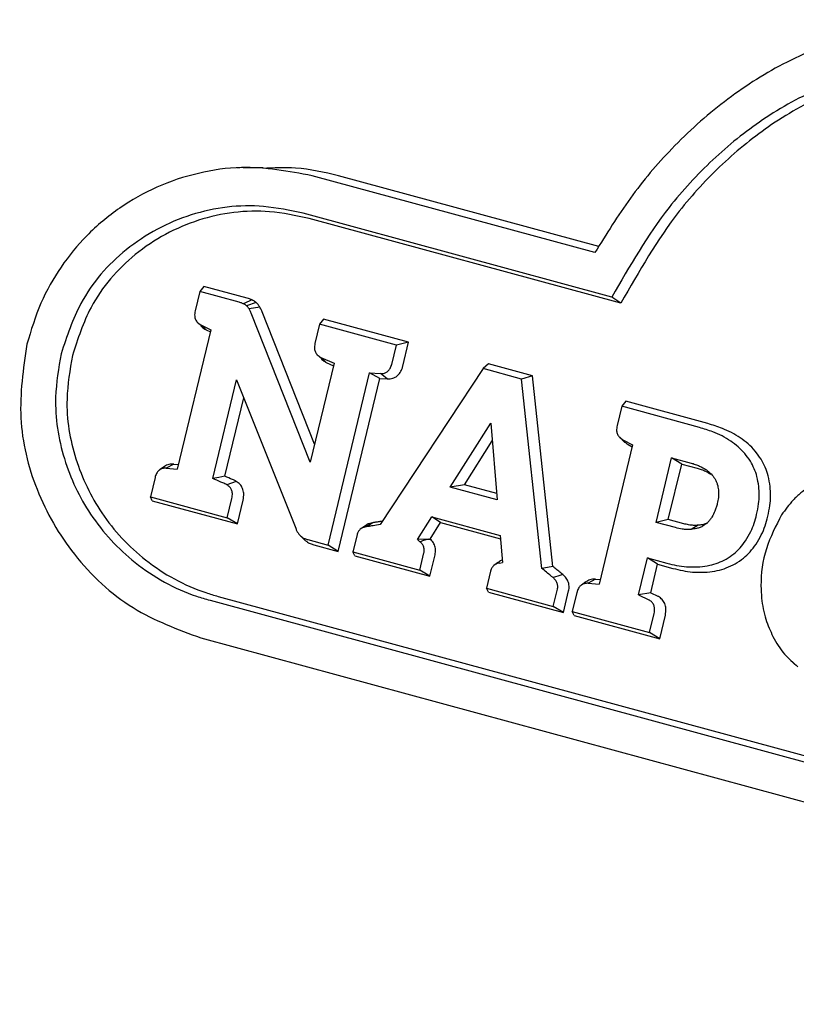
# Model space of a CAD drawing. Header units: inches. Extents: x 36 to 211, y 21 to 146.
# Tile 48 of 53: x 178.903 to 179.79, y 123.276 to 124.4. Entities that reach past the tile are written whole.
import ezdxf

# ---------------------------------------------------------------- set-up
doc = ezdxf.new("R2010")
doc.units = ezdxf.units.IN
doc.header["$LTSCALE"] = 16
doc.header["$MEASUREMENT"] = 0

msp = doc.modelspace()

# ---------------------------------------------------------------- linework, layer by layer
at = {"color": 7, "linetype": 'Continuous', "lineweight": 25}
for p, q in [((179.1544, 124.2309), (179.151, 124.2309)), ((179.1806, 124.2309), (179.1584, 124.2309)), ((179.56, 124.134), (179.237, 124.2218)), ((179.5646, 124.141), (179.2673, 124.2218)), ((179.5792, 124.0832), (179.2267, 124.179)), ((179.5897, 124.0763), (179.2335, 124.1731)), ((179.1086, 124.0895), (179.1033, 124.0674)), ((179.1132, 124.0953), (179.1086, 124.0895)), ((179.1537, 124.0773), (179.1086, 124.0895)), ((179.163, 124.0818), (179.1132, 124.0953)), ((179.1732, 124.0769), (179.1621, 124.0734)), ((179.5897, 124.0763), (179.5792, 124.0832)), ((179.1772, 124.0718), (179.165, 124.0697)), ((179.2349, 123.8946), (179.1673, 124.065)), ((179.2399, 123.9153), (179.1798, 124.0665)), ((179.1051, 124.0555), (179.1056, 124.0551)), ((179.1071, 124.0536), (179.1093, 124.0515)), ((179.11, 124.0515), (179.1213, 124.046)), ((179.1161, 124.0459), (179.11, 124.0515)), ((179.2455, 124.0523), (179.2402, 124.0302)), ((179.2501, 124.0581), (179.2455, 124.0523)), ((179.3332, 124.0285), (179.2455, 124.0523)), ((179.3472, 124.0317), (179.2501, 124.0581)), ((179.1213, 124.046), (179.083, 123.8868)), ((179.1161, 124.0459), (179.1208, 124.0436)), ((179.3279, 124.0064), (179.3332, 124.0285)), ((179.3472, 124.0317), (179.3332, 124.0285)), ((179.3407, 124.0045), (179.3472, 124.0317)), ((179.242, 124.0183), (179.2425, 124.0178)), ((179.2621, 124.0076), (179.2349, 123.8946)), ((179.2438, 124.0166), (179.2463, 124.0142)), ((179.2471, 124.0142), (179.2621, 124.0076)), ((179.2532, 124.0086), (179.2471, 124.0142)), ((179.2532, 124.0086), (179.2615, 124.0049)), ((179.4386, 124.0069), (179.4325, 124.0015)), ((179.4889, 123.9932), (179.4386, 124.0069)), ((179.2553, 123.8), (179.3026, 123.9968)), ((179.3026, 123.9968), (179.315, 123.9958)), ((179.3144, 123.9904), (179.3026, 123.9968)), ((179.4325, 124.0015), (179.3147, 123.8236)), ((179.3227, 123.9897), (179.315, 123.9958)), ((179.4763, 123.9896), (179.4325, 124.0015)), ((179.1235, 123.8761), (179.1506, 123.9889)), ((179.1506, 123.9889), (179.2183, 123.8192)), ((179.2669, 123.7929), (179.3144, 123.9904)), ((179.3144, 123.9904), (179.3227, 123.9897)), ((179.4889, 123.9932), (179.4763, 123.9896)), ((179.4993, 123.7735), (179.4763, 123.9896)), ((179.512, 123.7758), (179.4889, 123.9932)), ((179.1374, 123.8787), (179.1589, 123.9681)), ((179.5952, 123.9643), (179.5906, 123.9585)), ((179.6889, 123.9388), (179.5952, 123.9643)), ((179.5906, 123.9585), (179.5853, 123.9365)), ((179.6795, 123.9343), (179.5906, 123.9585)), ((179.3948, 123.8663), (179.441, 123.9393)), ((179.441, 123.9393), (179.4484, 123.8518)), ((179.4109, 123.869), (179.4427, 123.9192)), ((179.5883, 123.9231), (179.593, 123.9184)), ((179.592, 123.9204), (179.6031, 123.9146)), ((179.6031, 123.9146), (179.5649, 123.7555)), ((179.598, 123.9149), (179.6026, 123.9124)), ((179.6298, 123.826), (179.6475, 123.8998)), ((179.6475, 123.8998), (179.6698, 123.8937)), ((179.6591, 123.8926), (179.6475, 123.8998)), ((179.068, 123.8895), (179.0627, 123.8858)), ((179.079, 123.8926), (179.0705, 123.8879)), ((179.0705, 123.8879), (179.083, 123.8868)), ((179.079, 123.8926), (179.0843, 123.8921)), ((179.6438, 123.8293), (179.6591, 123.8926)), ((179.6591, 123.8926), (179.6766, 123.8879)), ((179.0576, 123.8772), (179.0523, 123.8552)), ((179.1502, 123.8728), (179.1395, 123.8689)), ((179.4109, 123.869), (179.3948, 123.8663)), ((179.4484, 123.8518), (179.3948, 123.8663)), ((179.4478, 123.859), (179.4109, 123.869)), ((179.0523, 123.8552), (179.1401, 123.8313)), ((179.0544, 123.8506), (179.0523, 123.8552)), ((179.0544, 123.8506), (179.1517, 123.8242)), ((179.1401, 123.8313), (179.1454, 123.8533)), ((179.1517, 123.8242), (179.1583, 123.8513)), ((179.1517, 123.8242), (179.1401, 123.8313)), ((179.3572, 123.8065), (179.3736, 123.8324)), ((179.3736, 123.8324), (179.4517, 123.8112)), ((179.3837, 123.8257), (179.3736, 123.8324)), ((179.6438, 123.8293), (179.6298, 123.826)), ((179.652, 123.82), (179.6298, 123.826)), ((179.6614, 123.8245), (179.6438, 123.8293)), ((179.2931, 123.8189), (179.292, 123.8181)), ((179.2971, 123.8216), (179.2937, 123.8193)), ((179.3062, 123.8256), (179.2986, 123.821)), ((179.3719, 123.8069), (179.3837, 123.8257)), ((179.3837, 123.8257), (179.452, 123.8071)), ((179.6779, 123.8227), (179.6701, 123.818)), ((179.2234, 123.8109), (179.2282, 123.8062)), ((179.2322, 123.8063), (179.2553, 123.8)), ((179.2883, 123.8119), (179.2836, 123.7923)), ((179.3696, 123.8069), (179.3572, 123.8065)), ((179.3572, 123.8065), (179.3602, 123.8039)), ((179.3696, 123.8069), (179.3719, 123.8069)), ((179.4517, 123.8112), (179.4544, 123.78)), ((179.239, 123.8004), (179.2669, 123.7929)), ((179.2669, 123.7929), (179.2553, 123.8)), ((179.2836, 123.7923), (179.36, 123.7716)), ((179.2857, 123.7877), (179.2836, 123.7923)), ((179.2857, 123.7877), (179.3716, 123.7644)), ((179.36, 123.7716), (179.3647, 123.7911)), ((179.3716, 123.7644), (179.3775, 123.7891)), ((179.6099, 123.7433), (179.62, 123.7855)), ((179.62, 123.7855), (179.6423, 123.7794)), ((179.6316, 123.7783), (179.62, 123.7855)), ((179.3716, 123.7644), (179.36, 123.7716)), ((179.4409, 123.7704), (179.4362, 123.7509)), ((179.4498, 123.7804), (179.4447, 123.7768)), ((179.4511, 123.7796), (179.4544, 123.78)), ((179.6237, 123.7456), (179.6316, 123.7783)), ((179.6316, 123.7783), (179.6491, 123.7735)), ((179.5606, 123.7611), (179.5521, 123.7565)), ((179.5606, 123.7611), (179.5661, 123.7607)), ((179.4362, 123.7509), (179.5125, 123.7301)), ((179.4383, 123.7463), (179.4362, 123.7509)), ((179.5125, 123.7301), (179.5172, 123.7497)), ((179.5241, 123.723), (179.53, 123.7477)), ((179.5498, 123.7581), (179.5445, 123.7544)), ((179.5521, 123.7565), (179.5649, 123.7555)), ((179.1204, 123.737), (180.6595, 123.3187)), ((179.1297, 123.7415), (180.6688, 123.3232)), ((179.4383, 123.7463), (179.5241, 123.723)), ((179.5395, 123.7459), (179.5342, 123.7242)), ((179.6237, 123.7456), (179.6099, 123.7433)), ((179.6099, 123.7433), (179.6217, 123.7374)), ((179.6237, 123.7456), (179.6319, 123.7416)), ((179.5241, 123.723), (179.5125, 123.7301)), ((179.5342, 123.7242), (179.6224, 123.7003)), ((179.5363, 123.7196), (179.5342, 123.7242)), ((179.5363, 123.7196), (179.634, 123.6931)), ((179.6224, 123.7003), (179.6277, 123.722)), ((179.634, 123.6931), (179.6405, 123.72)), ((179.1101, 123.6941), (180.6492, 123.2758)), ((179.634, 123.6931), (179.6224, 123.7003)), ((179.7836, 123.6683), (179.7884, 123.6636))]:
    msp.add_line(p, q, dxfattribs=at)
at = {"color": 7, "linetype": 'Continuous', "lineweight": 25, "flags": 128}
for points in [[(179.1374, 123.8787), (179.1304, 123.8774), (179.1235, 123.8761)], [(179.512, 123.7758), (179.5057, 123.7746), (179.4993, 123.7735)], [(179.5234, 123.7664), (179.5178, 123.7646), (179.5122, 123.7629)]]:
    msp.add_lwpolyline(points, dxfattribs=at)
at = {"color": 7, "linetype": 'Continuous', "lineweight": 25}
for points, knots in [([(180.0956, 124.3826), (180.0688, 124.3885), (180.0154, 124.4002), (179.9328, 124.3994), (179.8514, 124.3833), (179.7753, 124.3522), (179.7067, 124.3081), (179.6486, 124.2558), (179.5991, 124.1974), (179.5731, 124.1552), (179.56, 124.134)], [0, 0, 0, 0, 0.131949, 0.263817, 0.39618, 0.528539, 0.652483, 0.776482, 0.888218, 1, 1, 1, 1]), ([(180.0853, 124.3397), (180.0705, 124.3433), (180.0313, 124.3527), (179.966, 124.3569), (179.8909, 124.3485), (179.8183, 124.3248), (179.7519, 124.2885), (179.6937, 124.2413), (179.6326, 124.1757), (179.5996, 124.1186), (179.5792, 124.0832)], [0, 0, 0, 0, 0.0760656, 0.2011613, 0.3261825, 0.4515503, 0.5769436, 0.6936735, 0.8104712, 1, 1, 1, 1]), ([(180.0921, 124.3338), (180.0773, 124.3374), (180.0385, 124.3467), (179.9737, 124.3509), (179.8995, 124.3425), (179.8278, 124.319), (179.7622, 124.283), (179.7047, 124.2364), (179.6434, 124.1705), (179.6104, 124.1126), (179.5897, 124.0763)], [0, 0, 0, 0, 0.076408, 0.200548, 0.324614, 0.449025, 0.573462, 0.689354, 0.805313, 1, 1, 1, 1]), ([(179.237, 124.2218), (179.2102, 124.2268), (179.167, 124.2347), (179.1068, 124.2259), (179.0598, 124.2104), (179.0166, 124.1861), (178.9795, 124.1552), (178.9493, 124.1182), (178.9253, 124.0765), (178.916, 124.0452), (178.9113, 124.0293)], [0, 0, 0, 0, 0.199388, 0.320699, 0.441973, 0.557817, 0.673596, 0.780736, 0.887832, 1, 1, 1, 1]), ([(179.2673, 124.2218), (179.251, 124.2256), (179.2224, 124.2321), (179.1931, 124.2307), (179.1806, 124.2301)], [0, 0, 0, 0, 0.569377, 1, 1, 1, 1]), ([(179.2267, 124.179), (179.2117, 124.1821), (179.1696, 124.191), (179.0978, 124.182), (179.0239, 124.143), (178.972, 124.0843), (178.9569, 124.0384), (178.9504, 124.0186)], [0, 0, 0, 0, 0.1332726, 0.37501, 0.614017, 0.8345534, 1, 1, 1, 1]), ([(179.2335, 124.1731), (179.2186, 124.1762), (179.177, 124.1849), (179.1063, 124.1758), (179.0342, 124.1374), (178.9839, 124.08), (178.9694, 124.0355), (178.9632, 124.0167)], [0, 0, 0, 0, 0.136335, 0.378506, 0.617965, 0.838373, 1, 1, 1, 1]), ([(179.1583, 124.0756), (179.1579, 124.0758), (179.1569, 124.0762), (179.1554, 124.0768), (179.1543, 124.0771), (179.1537, 124.0773)], [0, 0, 0, 0, 0.303129, 0.606243, 1, 1, 1, 1]), ([(179.1682, 124.08), (179.1672, 124.0795), (179.165, 124.0786), (179.1617, 124.0771), (179.1594, 124.0761), (179.1583, 124.0756)], [0, 0, 0, 0, 0.313734, 0.656867, 1, 1, 1, 1]), ([(179.1621, 124.0734), (179.1616, 124.0737), (179.1609, 124.0743), (179.1596, 124.0751), (179.1587, 124.0755), (179.1583, 124.0756)], [0, 0, 0, 0, 0.358527, 0.677533, 1, 1, 1, 1]), ([(179.165, 124.0697), (179.1647, 124.0702), (179.1641, 124.0711), (179.1631, 124.0723), (179.1624, 124.073), (179.1621, 124.0734)], [0, 0, 0, 0, 0.3699602, 0.6835378, 1, 1, 1, 1]), ([(179.1682, 124.08), (179.1677, 124.0802), (179.1668, 124.0806), (179.1651, 124.0812), (179.1638, 124.0815), (179.163, 124.0818)], [0, 0, 0, 0, 0.271447, 0.542886, 1, 1, 1, 1]), ([(179.1732, 124.0769), (179.1728, 124.0772), (179.172, 124.0779), (179.1704, 124.079), (179.169, 124.0796), (179.1682, 124.08)], [0, 0, 0, 0, 0.2650185, 0.5301268, 1, 1, 1, 1]), ([(179.1772, 124.0718), (179.1769, 124.0723), (179.1763, 124.0733), (179.175, 124.0751), (179.1739, 124.0762), (179.1732, 124.0769)], [0, 0, 0, 0, 0.269168, 0.538404, 1, 1, 1, 1]), ([(179.1033, 124.0674), (179.103, 124.0654), (179.1025, 124.0621), (179.1037, 124.0575), (179.1061, 124.0538), (179.1086, 124.0523), (179.11, 124.0515)], [0, 0, 0, 0, 0.3132927, 0.5189766, 0.7248832, 1, 1, 1, 1]), ([(179.1673, 124.065), (179.167, 124.0655), (179.1665, 124.0666), (179.1658, 124.0682), (179.1652, 124.0692), (179.165, 124.0697)], [0, 0, 0, 0, 0.346877, 0.67335, 1, 1, 1, 1]), ([(179.1798, 124.0665), (179.1796, 124.0671), (179.1791, 124.0682), (179.1782, 124.07), (179.1776, 124.0712), (179.1772, 124.0718)], [0, 0, 0, 0, 0.307808, 0.615569, 1, 1, 1, 1]), ([(179.1095, 124.0516), (179.1098, 124.0511), (179.111, 124.049), (179.1135, 124.0473), (179.1156, 124.0462), (179.1161, 124.0459)], [0, 0, 0, 0, 0.185341, 0.804606, 1, 1, 1, 1]), ([(178.9113, 124.0293), (178.9071, 124.0012), (178.8989, 123.9451), (178.9198, 123.8605), (178.9637, 123.7848), (179.029, 123.724), (179.0835, 123.7039), (179.1101, 123.6941)], [0, 0, 0, 0, 0.189476, 0.378913, 0.5773, 0.793354, 1, 1, 1, 1]), ([(179.2402, 124.0302), (179.2399, 124.0282), (179.2393, 124.0249), (179.2406, 124.0203), (179.243, 124.0166), (179.2456, 124.0151), (179.2471, 124.0142)], [0, 0, 0, 0, 0.308579, 0.510431, 0.712453, 1, 1, 1, 1]), ([(178.9504, 124.0186), (178.9475, 124.0021), (178.9406, 123.9621), (178.951, 123.8972), (178.9824, 123.8312), (179.0343, 123.7754), (179.0847, 123.7475), (179.1152, 123.7385), (179.1204, 123.737)], [0, 0, 0, 0, 0.133587, 0.32264, 0.513541, 0.723408, 0.952564, 1, 1, 1, 1]), ([(178.9632, 124.0167), (178.9604, 124.0001), (178.9536, 123.9606), (178.9643, 123.8969), (178.9953, 123.8327), (179.0463, 123.7784), (179.0955, 123.7515), (179.125, 123.7429), (179.1297, 123.7415)], [0, 0, 0, 0, 0.136693, 0.32555, 0.516182, 0.726375, 0.956188, 1, 1, 1, 1]), ([(179.2464, 124.0143), (179.2467, 124.0139), (179.2479, 124.0118), (179.2504, 124.01), (179.2526, 124.0089), (179.2532, 124.0086)], [0, 0, 0, 0, 0.164393, 0.771097, 1, 1, 1, 1]), ([(179.315, 123.9958), (179.3165, 123.9958), (179.3193, 123.9959), (179.323, 123.9978), (179.3258, 124.0009), (179.3272, 124.004), (179.3277, 124.006), (179.3279, 124.0064)], [0, 0, 0, 0, 0.2618276, 0.4672732, 0.6729724, 0.9353154, 1, 1, 1, 1]), ([(179.3227, 123.9897), (179.3249, 123.9898), (179.3289, 123.99), (179.3342, 123.9929), (179.3379, 123.9971), (179.3398, 124.0012), (179.3405, 124.0038), (179.3407, 124.0045)], [0, 0, 0, 0, 0.272029, 0.486975, 0.702058, 0.920436, 1, 1, 1, 1]), ([(179.7259, 123.9226), (179.7226, 123.9247), (179.7161, 123.9288), (179.7037, 123.9343), (179.6945, 123.9371), (179.6889, 123.9388)], [0, 0, 0, 0, 0.283097, 0.566033, 1, 1, 1, 1]), ([(179.5853, 123.9365), (179.585, 123.9344), (179.5844, 123.9311), (179.5856, 123.9265), (179.5881, 123.9229), (179.5906, 123.9213), (179.592, 123.9204)], [0, 0, 0, 0, 0.310725, 0.51485, 0.7192, 1, 1, 1, 1]), ([(179.7152, 123.9187), (179.7119, 123.9208), (179.7053, 123.9249), (179.6934, 123.9301), (179.6846, 123.9328), (179.6795, 123.9343)], [0, 0, 0, 0, 0.294335, 0.588464, 1, 1, 1, 1]), ([(179.5931, 123.9185), (179.5942, 123.9175), (179.5957, 123.9161), (179.5975, 123.9152), (179.598, 123.9149)], [0, 0, 0, 0, 0.7232, 1, 1, 1, 1]), ([(179.7376, 123.8958), (179.7355, 123.8988), (179.7314, 123.9048), (179.7238, 123.9124), (179.718, 123.9166), (179.7152, 123.9187)], [0, 0, 0, 0, 0.331434, 0.662912, 1, 1, 1, 1]), ([(179.7498, 123.8981), (179.7476, 123.9013), (179.7432, 123.9077), (179.735, 123.9159), (179.7289, 123.9204), (179.7259, 123.9226)], [0, 0, 0, 0, 0.333324, 0.663839, 1, 1, 1, 1]), ([(179.6698, 123.8937), (179.6714, 123.8933), (179.6747, 123.8923), (179.6804, 123.89), (179.6843, 123.8878), (179.6867, 123.8864)], [0, 0, 0, 0, 0.278183, 0.556411, 1, 1, 1, 1]), ([(179.7471, 123.8671), (179.7466, 123.8708), (179.7455, 123.8778), (179.7421, 123.8874), (179.7391, 123.893), (179.7376, 123.8958)], [0, 0, 0, 0, 0.3703447, 0.6819732, 1, 1, 1, 1]), ([(179.7601, 123.8671), (179.7595, 123.8712), (179.7583, 123.8786), (179.7547, 123.8891), (179.7514, 123.8951), (179.7498, 123.8981)], [0, 0, 0, 0, 0.370615, 0.682115, 1, 1, 1, 1]), ([(179.0705, 123.8879), (179.0689, 123.8879), (179.0662, 123.8878), (179.0625, 123.8859), (179.0596, 123.8828), (179.0582, 123.8796), (179.0577, 123.8776), (179.0576, 123.8772)], [0, 0, 0, 0, 0.261821, 0.467684, 0.673806, 0.935416, 1, 1, 1, 1]), ([(179.079, 123.8926), (179.0772, 123.8925), (179.0736, 123.8924), (179.0697, 123.891), (179.0683, 123.8896), (179.0681, 123.8894)], [0, 0, 0, 0, 0.478157, 0.946457, 1, 1, 1, 1]), ([(179.6766, 123.8879), (179.6782, 123.8874), (179.6815, 123.8864), (179.6868, 123.8843), (179.6902, 123.8823), (179.6922, 123.8811)], [0, 0, 0, 0, 0.30258, 0.605224, 1, 1, 1, 1]), ([(179.6867, 123.8864), (179.6878, 123.8856), (179.6899, 123.884), (179.6935, 123.8808), (179.6956, 123.8778), (179.6969, 123.876)], [0, 0, 0, 0, 0.277299, 0.554716, 1, 1, 1, 1]), ([(179.1395, 123.8689), (179.1388, 123.8693), (179.1366, 123.8705), (179.1312, 123.8727), (179.1266, 123.8747), (179.1235, 123.8761)], [0, 0, 0, 0, 0.1431889, 0.4217293, 1, 1, 1, 1]), ([(179.1502, 123.8728), (179.15, 123.873), (179.1493, 123.8734), (179.1479, 123.8741), (179.1439, 123.8759), (179.1403, 123.8774), (179.1374, 123.8787)], [0, 0, 0, 0, 0.057528, 0.172552, 0.32113, 1, 1, 1, 1]), ([(179.1583, 123.8513), (179.1587, 123.854), (179.1594, 123.8585), (179.1578, 123.8649), (179.1548, 123.8697), (179.1519, 123.8719), (179.1503, 123.8728), (179.1502, 123.8728)], [0, 0, 0, 0, 0.309379, 0.53933, 0.769875, 0.989964, 1, 1, 1, 1]), ([(179.6969, 123.876), (179.6975, 123.875), (179.6986, 123.8729), (179.7002, 123.8686), (179.7008, 123.8652), (179.7011, 123.863)], [0, 0, 0, 0, 0.264943, 0.529919, 1, 1, 1, 1]), ([(179.1454, 123.8533), (179.1458, 123.8553), (179.1463, 123.8585), (179.1453, 123.8631), (179.1432, 123.8664), (179.141, 123.8681), (179.1398, 123.8688), (179.1395, 123.8689)], [0, 0, 0, 0, 0.3144, 0.531736, 0.749959, 0.952941, 1, 1, 1, 1]), ([(179.7011, 123.863), (179.7012, 123.8616), (179.7014, 123.8587), (179.701, 123.8535), (179.7002, 123.8498), (179.6998, 123.8475)], [0, 0, 0, 0, 0.275769, 0.551361, 1, 1, 1, 1]), ([(179.7447, 123.835), (179.7456, 123.839), (179.7471, 123.8463), (179.7478, 123.8571), (179.7474, 123.8637), (179.7471, 123.8671)], [0, 0, 0, 0, 0.385151, 0.690363, 1, 1, 1, 1]), ([(179.7575, 123.833), (179.7584, 123.8371), (179.76, 123.8447), (179.7608, 123.8561), (179.7603, 123.8634), (179.7601, 123.8671)], [0, 0, 0, 0, 0.362485, 0.678804, 1, 1, 1, 1]), ([(179.8044, 123.8667), (179.8013, 123.8644), (179.7949, 123.8598), (179.784, 123.8494), (179.7774, 123.8404), (179.7732, 123.8347)], [0, 0, 0, 0, 0.266261, 0.532534, 1, 1, 1, 1]), ([(179.6998, 123.8475), (179.6994, 123.846), (179.6986, 123.8431), (179.6968, 123.8378), (179.6948, 123.8343), (179.6936, 123.8321)], [0, 0, 0, 0, 0.270256, 0.540569, 1, 1, 1, 1]), ([(179.3172, 123.8274), (179.3163, 123.8272), (179.314, 123.8268), (179.3114, 123.8264), (179.3093, 123.8261), (179.3079, 123.8259), (179.3069, 123.8257), (179.3062, 123.8256)], [0, 0, 0, 0, 0.252505, 0.62619, 0.719627, 0.813065, 1, 1, 1, 1]), ([(179.6936, 123.8321), (179.6929, 123.831), (179.6915, 123.8288), (179.6883, 123.8252), (179.6856, 123.8233), (179.6838, 123.8221)], [0, 0, 0, 0, 0.274132, 0.548467, 1, 1, 1, 1]), ([(179.7319, 123.8049), (179.734, 123.8084), (179.7379, 123.8148), (179.742, 123.825), (179.7438, 123.8316), (179.7447, 123.835)], [0, 0, 0, 0, 0.375708, 0.685846, 1, 1, 1, 1]), ([(179.744, 123.8011), (179.7461, 123.8046), (179.7501, 123.8112), (179.7546, 123.822), (179.7565, 123.8293), (179.7575, 123.833)], [0, 0, 0, 0, 0.353889, 0.67469, 1, 1, 1, 1]), ([(179.7732, 123.8347), (179.7667, 123.8221), (179.7536, 123.7969), (179.7488, 123.763), (179.75, 123.7442), (179.7503, 123.7396)], [0, 0, 0, 0, 0.431003, 0.860613, 1, 1, 1, 1]), ([(179.2183, 123.8192), (179.2187, 123.8181), (179.2196, 123.816), (179.2214, 123.8131), (179.2229, 123.8115), (179.2237, 123.8106)], [0, 0, 0, 0, 0.335316, 0.663334, 1, 1, 1, 1]), ([(179.2986, 123.821), (179.2968, 123.8206), (179.2939, 123.8199), (179.2906, 123.8169), (179.289, 123.8142), (179.2885, 123.8124), (179.2883, 123.8119)], [0, 0, 0, 0, 0.385544, 0.636608, 0.887939, 1, 1, 1, 1]), ([(179.3062, 123.8256), (179.3039, 123.8252), (179.3005, 123.8245), (179.298, 123.8221), (179.2972, 123.8215)], [0, 0, 0, 0, 0.704846, 1, 1, 1, 1]), ([(179.3147, 123.8236), (179.312, 123.8232), (179.308, 123.8224), (179.3037, 123.8217), (179.3017, 123.8214), (179.3003, 123.8212), (179.2993, 123.8211), (179.2986, 123.821)], [0, 0, 0, 0, 0.499921, 0.749919, 0.81243, 0.874941, 1, 1, 1, 1]), ([(179.6701, 123.818), (179.6684, 123.8179), (179.6649, 123.8177), (179.6589, 123.8184), (179.6546, 123.8194), (179.652, 123.82)], [0, 0, 0, 0, 0.284435, 0.568624, 1, 1, 1, 1]), ([(179.6779, 123.8227), (179.6762, 123.8226), (179.6725, 123.8224), (179.667, 123.8231), (179.6632, 123.824), (179.6614, 123.8245)], [0, 0, 0, 0, 0.311642, 0.654063, 1, 1, 1, 1]), ([(179.6838, 123.8221), (179.6826, 123.8214), (179.6801, 123.8201), (179.6755, 123.8187), (179.6721, 123.8183), (179.6701, 123.818)], [0, 0, 0, 0, 0.288367, 0.576326, 1, 1, 1, 1]), ([(179.688, 123.8253), (179.6873, 123.8249), (179.6853, 123.8239), (179.6819, 123.8231), (179.6792, 123.8228), (179.6779, 123.8227)], [0, 0, 0, 0, 0.231871, 0.612754, 1, 1, 1, 1]), ([(179.2237, 123.8106), (179.2245, 123.81), (179.226, 123.8087), (179.2289, 123.8073), (179.231, 123.8067), (179.2322, 123.8063)], [0, 0, 0, 0, 0.308642, 0.616139, 1, 1, 1, 1]), ([(179.2285, 123.8059), (179.2293, 123.8052), (179.2312, 123.8036), (179.2348, 123.8017), (179.2376, 123.8009), (179.239, 123.8004)], [0, 0, 0, 0, 0.248069, 0.618841, 1, 1, 1, 1]), ([(179.3696, 123.8069), (179.3683, 123.8065), (179.3652, 123.8055), (179.3621, 123.8045), (179.3602, 123.8039)], [0, 0, 0, 0, 0.406559, 1, 1, 1, 1]), ([(179.3647, 123.7911), (179.3649, 123.7924), (179.3653, 123.795), (179.3644, 123.7988), (179.3625, 123.8018), (179.3609, 123.8032), (179.3602, 123.8039)], [0, 0, 0, 0, 0.268095, 0.537366, 0.786576, 1, 1, 1, 1]), ([(179.3775, 123.7891), (179.3778, 123.791), (179.3784, 123.7948), (179.377, 123.8004), (179.3745, 123.8044), (179.3726, 123.8063), (179.3719, 123.8069)], [0, 0, 0, 0, 0.281665, 0.575262, 0.846582, 1, 1, 1, 1]), ([(179.7099, 123.7841), (179.7129, 123.786), (179.7186, 123.7897), (179.726, 123.7968), (179.7299, 123.8022), (179.7319, 123.8049)], [0, 0, 0, 0, 0.352855, 0.672806, 1, 1, 1, 1]), ([(179.7202, 123.7787), (179.7234, 123.7808), (179.7295, 123.7847), (179.7375, 123.7923), (179.7418, 123.7981), (179.744, 123.8011)], [0, 0, 0, 0, 0.353009, 0.672894, 1, 1, 1, 1]), ([(179.4541, 123.7828), (179.4534, 123.7825), (179.4518, 123.7821), (179.4506, 123.7809), (179.4499, 123.7802)], [0, 0, 0, 0, 0.455095, 1, 1, 1, 1]), ([(179.6799, 123.7752), (179.6837, 123.7757), (179.6907, 123.7766), (179.7008, 123.7795), (179.7069, 123.7826), (179.7099, 123.7841)], [0, 0, 0, 0, 0.36537, 0.679758, 1, 1, 1, 1]), ([(179.4511, 123.7796), (179.4494, 123.7792), (179.4465, 123.7785), (179.4433, 123.7757), (179.4416, 123.773), (179.4411, 123.7711), (179.4409, 123.7704)], [0, 0, 0, 0, 0.372101, 0.616568, 0.861367, 1, 1, 1, 1]), ([(179.5122, 123.7629), (179.5114, 123.7635), (179.5089, 123.7657), (179.5046, 123.7692), (179.5011, 123.7721), (179.4993, 123.7735)], [0, 0, 0, 0, 0.184289, 0.59214, 1, 1, 1, 1]), ([(179.5234, 123.7664), (179.5226, 123.767), (179.5204, 123.7689), (179.5166, 123.772), (179.5135, 123.7745), (179.512, 123.7758)], [0, 0, 0, 0, 0.198422, 0.599207, 1, 1, 1, 1]), ([(179.6423, 123.7794), (179.646, 123.7785), (179.6533, 123.7767), (179.6659, 123.7748), (179.6748, 123.7751), (179.6799, 123.7752)], [0, 0, 0, 0, 0.299375, 0.598837, 1, 1, 1, 1]), ([(179.6491, 123.7735), (179.6528, 123.7726), (179.6602, 123.7708), (179.6732, 123.7688), (179.6827, 123.769), (179.6883, 123.7692)], [0, 0, 0, 0, 0.2874154, 0.5749046, 1, 1, 1, 1]), ([(179.6883, 123.7692), (179.6921, 123.7697), (179.6994, 123.7706), (179.7102, 123.7737), (179.7169, 123.777), (179.7202, 123.7787)], [0, 0, 0, 0, 0.343488, 0.668553, 1, 1, 1, 1]), ([(179.5172, 123.7497), (179.5174, 123.7509), (179.5178, 123.7535), (179.5168, 123.7572), (179.5149, 123.7604), (179.5132, 123.762), (179.5122, 123.7629)], [0, 0, 0, 0, 0.2504, 0.501635, 0.740787, 1, 1, 1, 1]), ([(179.53, 123.7477), (179.5303, 123.7496), (179.5309, 123.7533), (179.5295, 123.7589), (179.5268, 123.7633), (179.5244, 123.7654), (179.5234, 123.7664)], [0, 0, 0, 0, 0.262272, 0.53169, 0.784647, 1, 1, 1, 1]), ([(179.5606, 123.7611), (179.5583, 123.7611), (179.5545, 123.761), (179.5512, 123.7589), (179.5499, 123.758)], [0, 0, 0, 0, 0.586192, 1, 1, 1, 1]), ([(179.5521, 123.7565), (179.5506, 123.7564), (179.5479, 123.7563), (179.5442, 123.7545), (179.5414, 123.7514), (179.5401, 123.7483), (179.5395, 123.7463), (179.5395, 123.7459)], [0, 0, 0, 0, 0.263065, 0.469548, 0.676285, 0.939904, 1, 1, 1, 1]), ([(179.6277, 123.722), (179.628, 123.7239), (179.6285, 123.7272), (179.6274, 123.7317), (179.6253, 123.735), (179.6232, 123.7366), (179.6219, 123.7373), (179.6217, 123.7374)], [0, 0, 0, 0, 0.317535, 0.533755, 0.750696, 0.955856, 1, 1, 1, 1]), ([(179.6405, 123.72), (179.6409, 123.7225), (179.6416, 123.727), (179.64, 123.7334), (179.637, 123.7381), (179.6339, 123.7405), (179.6321, 123.7415), (179.6319, 123.7416)], [0, 0, 0, 0, 0.296155, 0.521276, 0.746931, 0.963182, 1, 1, 1, 1]), ([(179.7503, 123.7396), (179.7509, 123.7355), (179.752, 123.7273), (179.7557, 123.7123), (179.7604, 123.7021), (179.7633, 123.6956)], [0, 0, 0, 0, 0.266735, 0.533498, 1, 1, 1, 1]), ([(179.7633, 123.6956), (179.7653, 123.6921), (179.7692, 123.6851), (179.7783, 123.673), (179.7865, 123.6657), (179.7917, 123.6611)], [0, 0, 0, 0, 0.264309, 0.528611, 1, 1, 1, 1])]:
    msp.add_open_spline(points, degree=3, knots=knots, dxfattribs=at)

doc.saveas('drawing.dxf')
